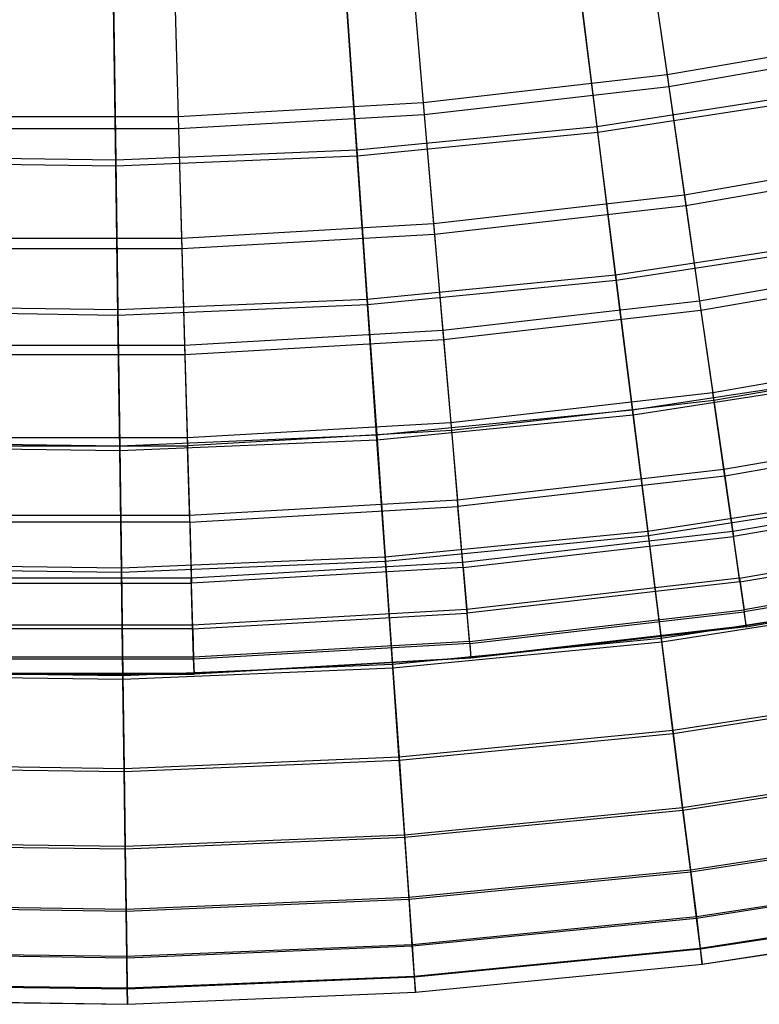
# Model space of a CAD drawing. Extents: x 0.1 to 12.1, y -6 to 6.
# Tile 47 of 256: x 6 to 6.9, y -6 to -4.9. Entities that reach past the tile are written whole.
import ezdxf

# ---------------------------------------------------------------- set-up
doc = ezdxf.new("R2010")
doc.units = 0
doc.header["$LTSCALE"] = 2.54
doc.layers.get('0').update_dxf_attribs({"linetype": 'CONTINUOUS'})

# ---------------------------------------------------------------- blocks, each defined once
blk = doc.blocks.new('DROPS_COLOR_B-11195_STL')
at = {"color": 0}
for p, q in [((6.7454, -4.7673, 4.7214), (6.7677, -4.9221, 5.0076)), ((6.7454, -4.7673, 4.7214), (6.7677, -4.9221, 5.0076)), ((6.7476, -4.7824, 10.6389), (6.7697, -4.9358, 10.3518)), ((6.7476, -4.7824, 10.6389), (6.7697, -4.9358, 10.3518)), ((6.4722, -4.7986, 4.7214), (6.4855, -4.9545, 5.0076)), ((6.4722, -4.7986, 4.7214), (6.4855, -4.9545, 5.0076)), ((6.1975, -4.8143, 4.7214), (6.202, -4.9707, 5.0076)), ((6.1975, -4.8143, 4.7214), (6.202, -4.9707, 5.0076)), ((6.4735, -4.8139, 10.6389), (6.4867, -4.9683, 10.3518)), ((6.4735, -4.8139, 10.6389), (6.4867, -4.9683, 10.3518)), ((6.198, -4.8296, 10.6389), (6.2024, -4.9845, 10.3518)), ((6.198, -4.8296, 10.6389), (6.2024, -4.9845, 10.3518)), ((7.0475, -4.8737, 5.0076), (6.7677, -4.9221, 5.0076)), ((7.0475, -4.8737, 5.0076), (6.7677, -4.9221, 5.0076)), ((7.0503, -4.8872, 10.3518), (6.7697, -4.9358, 10.3518)), ((7.0503, -4.8872, 10.3518), (6.7697, -4.9358, 10.3518)), ((6.7677, -4.9221, 5.0076), (6.4855, -4.9545, 5.0076)), ((6.7677, -4.9221, 5.0076), (6.4855, -4.9545, 5.0076)), ((6.7677, -4.9221, 5.0076), (6.7877, -5.0611, 5.3021)), ((6.7677, -4.9221, 5.0076), (6.7877, -5.0611, 5.3021)), ((6.7697, -4.9358, 10.3518), (6.4867, -4.9683, 10.3518)), ((6.7697, -4.9358, 10.3518), (6.4867, -4.9683, 10.3518)), ((6.7697, -4.9358, 10.3518), (6.7894, -5.0733, 10.0567)), ((6.7697, -4.9358, 10.3518), (6.7894, -5.0733, 10.0567)), ((6.4855, -4.9545, 5.0076), (6.202, -4.9707, 5.0076)), ((6.4855, -4.9545, 5.0076), (6.202, -4.9707, 5.0076)), ((6.4855, -4.9545, 5.0076), (6.4976, -5.0944, 5.3021)), ((6.4855, -4.9545, 5.0076), (6.4976, -5.0944, 5.3021)), ((6.202, -4.9707, 5.0076), (5.918, -4.9707, 5.0076)), ((6.202, -4.9707, 5.0076), (5.918, -4.9707, 5.0076)), ((6.202, -4.9707, 5.0076), (6.206, -5.1111, 5.3021)), ((6.202, -4.9707, 5.0076), (6.206, -5.1111, 5.3021)), ((6.4867, -4.9683, 10.3518), (6.2024, -4.9845, 10.3518)), ((6.4867, -4.9683, 10.3518), (6.2024, -4.9845, 10.3518)), ((6.4867, -4.9683, 10.3518), (6.4986, -5.1066, 10.0567)), ((6.4867, -4.9683, 10.3518), (6.4986, -5.1066, 10.0567)), ((6.2024, -4.9845, 10.3518), (5.9176, -4.9845, 10.3518)), ((6.2024, -4.9845, 10.3518), (5.9176, -4.9845, 10.3518)), ((6.2024, -4.9845, 10.3518), (6.2064, -5.1234, 10.0567)), ((6.2024, -4.9845, 10.3518), (6.2064, -5.1234, 10.0567)), ((7.0754, -5.0113, 5.3021), (6.7877, -5.0611, 5.3021)), ((7.0754, -5.0113, 5.3021), (6.7877, -5.0611, 5.3021)), ((7.0779, -5.0234, 10.0567), (6.7894, -5.0733, 10.0567)), ((7.0779, -5.0234, 10.0567), (6.7894, -5.0733, 10.0567)), ((6.7877, -5.0611, 5.3021), (6.4976, -5.0944, 5.3021)), ((6.7877, -5.0611, 5.3021), (6.4976, -5.0944, 5.3021)), ((6.7877, -5.0611, 5.3021), (6.8053, -5.1838, 5.6038)), ((6.7877, -5.0611, 5.3021), (6.8053, -5.1838, 5.6038)), ((6.7894, -5.0733, 10.0567), (6.4986, -5.1066, 10.0567)), ((6.7894, -5.0733, 10.0567), (6.4986, -5.1066, 10.0567)), ((6.7894, -5.0733, 10.0567), (6.8068, -5.1944, 9.7543)), ((6.7894, -5.0733, 10.0567), (6.8068, -5.1944, 9.7543)), ((6.4976, -5.0944, 5.3021), (6.206, -5.1111, 5.3021)), ((6.4976, -5.0944, 5.3021), (6.206, -5.1111, 5.3021)), ((6.4976, -5.0944, 5.3021), (6.5082, -5.2178, 5.6038)), ((6.4976, -5.0944, 5.3021), (6.5082, -5.2178, 5.6038)), ((6.206, -5.1111, 5.3021), (5.914, -5.1111, 5.3021)), ((6.206, -5.1111, 5.3021), (5.914, -5.1111, 5.3021)), ((6.206, -5.1111, 5.3021), (6.2095, -5.2349, 5.6038)), ((6.206, -5.1111, 5.3021), (6.2095, -5.2349, 5.6038)), ((6.4986, -5.1066, 10.0567), (6.2064, -5.1234, 10.0567)), ((6.4986, -5.1066, 10.0567), (6.2064, -5.1234, 10.0567)), ((6.4986, -5.1066, 10.0567), (6.5091, -5.2285, 9.7543)), ((6.4986, -5.1066, 10.0567), (6.5091, -5.2285, 9.7543)), ((6.2064, -5.1234, 10.0567), (5.9136, -5.1234, 10.0567)), ((6.2064, -5.1234, 10.0567), (5.9136, -5.1234, 10.0567)), ((6.2064, -5.1234, 10.0567), (6.2099, -5.2457, 9.7543)), ((6.2064, -5.1234, 10.0567), (6.2099, -5.2457, 9.7543)), ((7.1, -5.1328, 5.6038), (6.8053, -5.1838, 5.6038)), ((7.1, -5.1328, 5.6038), (6.8053, -5.1838, 5.6038)), ((7.1022, -5.1433, 9.7543), (6.8068, -5.1944, 9.7543)), ((7.1022, -5.1433, 9.7543), (6.8068, -5.1944, 9.7543)), ((6.8053, -5.1838, 5.6038), (6.5082, -5.2178, 5.6038)), ((6.8053, -5.1838, 5.6038), (6.5082, -5.2178, 5.6038)), ((6.8068, -5.1944, 9.7543), (6.5091, -5.2285, 9.7543)), ((6.8068, -5.1944, 9.7543), (6.5091, -5.2285, 9.7543)), ((6.8053, -5.1838, 5.6038), (6.8205, -5.2897, 5.9119)), ((6.8053, -5.1838, 5.6038), (6.8205, -5.2897, 5.9119)), ((6.8068, -5.1944, 9.7543), (6.8218, -5.2988, 9.4456)), ((6.8068, -5.1944, 9.7543), (6.8218, -5.2988, 9.4456)), ((6.5082, -5.2178, 5.6038), (6.2095, -5.2349, 5.6038)), ((6.5082, -5.2178, 5.6038), (6.2095, -5.2349, 5.6038)), ((6.5091, -5.2285, 9.7543), (6.2099, -5.2457, 9.7543)), ((6.5091, -5.2285, 9.7543), (6.2099, -5.2457, 9.7543)), ((6.5082, -5.2178, 5.6038), (6.5173, -5.3245, 5.9119)), ((6.5082, -5.2178, 5.6038), (6.5173, -5.3245, 5.9119)), ((6.5091, -5.2285, 9.7543), (6.5181, -5.3336, 9.4456)), ((6.5091, -5.2285, 9.7543), (6.5181, -5.3336, 9.4456)), ((6.2095, -5.2349, 5.6038), (5.9104, -5.2349, 5.6038)), ((6.2095, -5.2349, 5.6038), (5.9104, -5.2349, 5.6038)), ((6.2095, -5.2349, 5.6038), (6.2126, -5.3419, 5.9119)), ((6.2095, -5.2349, 5.6038), (6.2126, -5.3419, 5.9119)), ((7.1213, -5.2377, 5.9119), (6.8205, -5.2897, 5.9119)), ((7.1213, -5.2377, 5.9119), (6.8205, -5.2897, 5.9119)), ((6.2099, -5.2457, 9.7543), (5.9101, -5.2457, 9.7543)), ((6.2099, -5.2457, 9.7543), (5.9101, -5.2457, 9.7543)), ((6.2099, -5.2457, 9.7543), (6.2129, -5.3511, 9.4456)), ((6.2099, -5.2457, 9.7543), (6.2129, -5.3511, 9.4456)), ((7.1231, -5.2466, 9.4456), (6.8218, -5.2988, 9.4456)), ((7.1231, -5.2466, 9.4456), (6.8218, -5.2988, 9.4456)), ((6.8205, -5.2897, 5.9119), (6.5173, -5.3245, 5.9119)), ((6.8205, -5.2897, 5.9119), (6.5173, -5.3245, 5.9119)), ((6.8333, -5.3787, 6.2255), (6.8205, -5.2897, 5.9119)), ((6.8333, -5.3787, 6.2255), (6.8205, -5.2897, 5.9119)), ((6.8218, -5.2988, 9.4456), (6.5181, -5.3336, 9.4456)), ((6.8218, -5.2988, 9.4456), (6.5181, -5.3336, 9.4456)), ((6.8218, -5.2988, 9.4456), (6.8344, -5.3861, 9.1315)), ((6.8218, -5.2988, 9.4456), (6.8344, -5.3861, 9.1315)), ((6.5173, -5.3245, 5.9119), (6.2126, -5.3419, 5.9119)), ((6.5173, -5.3245, 5.9119), (6.2126, -5.3419, 5.9119)), ((6.5173, -5.3245, 5.9119), (6.525, -5.414, 6.2255)), ((6.5173, -5.3245, 5.9119), (6.525, -5.414, 6.2255)), ((7.1391, -5.3257, 6.2255), (6.8333, -5.3787, 6.2255)), ((7.1391, -5.3257, 6.2255), (6.8333, -5.3787, 6.2255)), ((6.2126, -5.3419, 5.9119), (5.9074, -5.3419, 5.9119)), ((6.2126, -5.3419, 5.9119), (5.9074, -5.3419, 5.9119)), ((6.2126, -5.3419, 5.9119), (6.2152, -5.4317, 6.2255)), ((6.2126, -5.3419, 5.9119), (6.2152, -5.4317, 6.2255)), ((6.5181, -5.3336, 9.4456), (6.2129, -5.3511, 9.4456)), ((6.5181, -5.3336, 9.4456), (6.2129, -5.3511, 9.4456)), ((6.5181, -5.3336, 9.4456), (6.5257, -5.4215, 9.1315)), ((6.5181, -5.3336, 9.4456), (6.5257, -5.4215, 9.1315)), ((7.1406, -5.3331, 9.1315), (6.8344, -5.3861, 9.1315)), ((7.1406, -5.3331, 9.1315), (6.8344, -5.3861, 9.1315)), ((5.9071, -5.3511, 9.4456), (6.2129, -5.3511, 9.4456)), ((5.9071, -5.3511, 9.4456), (6.2129, -5.3511, 9.4456)), ((6.2154, -5.4393, 9.1315), (6.2129, -5.3511, 9.4456)), ((6.2154, -5.4393, 9.1315), (6.2129, -5.3511, 9.4456)), ((6.8333, -5.3787, 6.2255), (6.525, -5.414, 6.2255)), ((6.8333, -5.3787, 6.2255), (6.525, -5.414, 6.2255)), ((6.8344, -5.3861, 9.1315), (6.5257, -5.4215, 9.1315)), ((6.8344, -5.3861, 9.1315), (6.5257, -5.4215, 9.1315)), ((6.8436, -5.4503, 6.5436), (6.8333, -5.3787, 6.2255)), ((6.8436, -5.4503, 6.5436), (6.8333, -5.3787, 6.2255)), ((6.8344, -5.3861, 9.1315), (6.8445, -5.4561, 8.8131)), ((6.8344, -5.3861, 9.1315), (6.8445, -5.4561, 8.8131)), ((7.1535, -5.3967, 6.5436), (6.8436, -5.4503, 6.5436)), ((7.1535, -5.3967, 6.5436), (6.8436, -5.4503, 6.5436)), ((7.1547, -5.4024, 8.8131), (6.8445, -5.4561, 8.8131)), ((7.1547, -5.4024, 8.8131), (6.8445, -5.4561, 8.8131)), ((6.525, -5.414, 6.2255), (6.2152, -5.4317, 6.2255)), ((6.525, -5.414, 6.2255), (6.2152, -5.4317, 6.2255)), ((6.2154, -5.4393, 9.1315), (6.5257, -5.4215, 9.1315)), ((6.2154, -5.4393, 9.1315), (6.5257, -5.4215, 9.1315)), ((6.5312, -5.4862, 6.5436), (6.525, -5.414, 6.2255)), ((6.5312, -5.4862, 6.5436), (6.525, -5.414, 6.2255)), ((6.5317, -5.492, 8.8131), (6.5257, -5.4215, 9.1315)), ((6.5317, -5.492, 8.8131), (6.5257, -5.4215, 9.1315)), ((6.2152, -5.4317, 6.2255), (5.9048, -5.4317, 6.2255)), ((6.2152, -5.4317, 6.2255), (5.9048, -5.4317, 6.2255)), ((6.2152, -5.4317, 6.2255), (6.2172, -5.5041, 6.5436)), ((6.2152, -5.4317, 6.2255), (6.2172, -5.5041, 6.5436)), ((6.2154, -5.4393, 9.1315), (5.9046, -5.4393, 9.1315)), ((6.2154, -5.4393, 9.1315), (5.9046, -5.4393, 9.1315)), ((6.2154, -5.4393, 9.1315), (6.2174, -5.51, 8.8131)), ((6.2154, -5.4393, 9.1315), (6.2174, -5.51, 8.8131)), ((6.8436, -5.4503, 6.5436), (6.5312, -5.4862, 6.5436)), ((6.8436, -5.4503, 6.5436), (6.5312, -5.4862, 6.5436)), ((6.5317, -5.492, 8.8131), (6.8445, -5.4561, 8.8131)), ((6.5317, -5.492, 8.8131), (6.8445, -5.4561, 8.8131)), ((6.8514, -5.5044, 6.8652), (6.8436, -5.4503, 6.5436)), ((6.8514, -5.5044, 6.8652), (6.8436, -5.4503, 6.5436)), ((6.852, -5.5086, 8.4912), (6.8445, -5.4561, 8.8131)), ((6.852, -5.5086, 8.4912), (6.8445, -5.4561, 8.8131)), ((6.8514, -5.5044, 6.8652), (7.1644, -5.4503, 6.8652)), ((6.8514, -5.5044, 6.8652), (7.1644, -5.4503, 6.8652)), ((6.852, -5.5086, 8.4912), (7.1652, -5.4544, 8.4912)), ((6.852, -5.5086, 8.4912), (7.1652, -5.4544, 8.4912)), ((6.5312, -5.4862, 6.5436), (6.2172, -5.5041, 6.5436)), ((6.5312, -5.4862, 6.5436), (6.2172, -5.5041, 6.5436)), ((6.5359, -5.5407, 6.8652), (6.5312, -5.4862, 6.5436)), ((6.5359, -5.5407, 6.8652), (6.5312, -5.4862, 6.5436)), ((7.1717, -5.4864, 7.1893), (6.8567, -5.5409, 7.1893)), ((7.1717, -5.4864, 7.1893), (6.8567, -5.5409, 7.1893)), ((7.1722, -5.4889, 8.1669), (6.857, -5.5434, 8.1669)), ((7.1722, -5.4889, 8.1669), (6.857, -5.5434, 8.1669)), ((6.5317, -5.492, 8.8131), (6.2174, -5.51, 8.8131)), ((6.5317, -5.492, 8.8131), (6.2174, -5.51, 8.8131)), ((6.5317, -5.492, 8.8131), (6.5362, -5.5448, 8.4912)), ((6.5317, -5.492, 8.8131), (6.5362, -5.5448, 8.4912)), ((5.9026, -5.51, 8.8131), (6.2174, -5.51, 8.8131)), ((5.9026, -5.51, 8.8131), (6.2174, -5.51, 8.8131)), ((6.2172, -5.5041, 6.5436), (5.9028, -5.5041, 6.5436)), ((6.2172, -5.5041, 6.5436), (5.9028, -5.5041, 6.5436)), ((6.2188, -5.5588, 6.8652), (6.2172, -5.5041, 6.5436)), ((6.2188, -5.5588, 6.8652), (6.2172, -5.5041, 6.5436)), ((6.2189, -5.563, 8.4912), (6.2174, -5.51, 8.8131)), ((6.2189, -5.563, 8.4912), (6.2174, -5.51, 8.8131)), ((6.8514, -5.5044, 6.8652), (6.5359, -5.5407, 6.8652)), ((6.8514, -5.5044, 6.8652), (6.5359, -5.5407, 6.8652)), ((6.852, -5.5086, 8.4912), (6.5362, -5.5448, 8.4912)), ((6.852, -5.5086, 8.4912), (6.5362, -5.5448, 8.4912)), ((6.8514, -5.5044, 6.8652), (6.8567, -5.5409, 7.1893)), ((6.8514, -5.5044, 6.8652), (6.8567, -5.5409, 7.1893)), ((6.852, -5.5086, 8.4912), (6.857, -5.5434, 8.1669)), ((6.852, -5.5086, 8.4912), (6.857, -5.5434, 8.1669)), ((7.1754, -5.5049, 7.515), (6.8593, -5.5596, 7.515)), ((7.1754, -5.5049, 7.515), (6.8593, -5.5596, 7.515)), ((6.8595, -5.5604, 7.8412), (7.1756, -5.5057, 7.8412)), ((6.8595, -5.5604, 7.8412), (7.1756, -5.5057, 7.8412)), ((6.5359, -5.5407, 6.8652), (6.2188, -5.5588, 6.8652)), ((6.5359, -5.5407, 6.8652), (6.2188, -5.5588, 6.8652)), ((6.2189, -5.563, 8.4912), (6.5362, -5.5448, 8.4912)), ((6.2189, -5.563, 8.4912), (6.5362, -5.5448, 8.4912)), ((6.539, -5.5774, 7.1893), (6.5359, -5.5407, 6.8652)), ((6.539, -5.5774, 7.1893), (6.5359, -5.5407, 6.8652)), ((6.5393, -5.5799, 8.1669), (6.5362, -5.5448, 8.4912)), ((6.5393, -5.5799, 8.1669), (6.5362, -5.5448, 8.4912)), ((6.539, -5.5774, 7.1893), (6.8567, -5.5409, 7.1893)), ((6.539, -5.5774, 7.1893), (6.8567, -5.5409, 7.1893)), ((6.5393, -5.5799, 8.1669), (6.857, -5.5434, 8.1669)), ((6.5393, -5.5799, 8.1669), (6.857, -5.5434, 8.1669)), ((6.8593, -5.5596, 7.515), (6.8567, -5.5409, 7.1893)), ((6.8593, -5.5596, 7.515), (6.8567, -5.5409, 7.1893)), ((6.8595, -5.5604, 7.8412), (6.857, -5.5434, 8.1669)), ((6.8595, -5.5604, 7.8412), (6.857, -5.5434, 8.1669)), ((6.2188, -5.5588, 6.8652), (5.9012, -5.5588, 6.8652)), ((6.2188, -5.5588, 6.8652), (5.9012, -5.5588, 6.8652)), ((6.2199, -5.5956, 7.1893), (6.2188, -5.5588, 6.8652)), ((6.2199, -5.5956, 7.1893), (6.2188, -5.5588, 6.8652)), ((6.2189, -5.563, 8.4912), (5.9011, -5.563, 8.4912)), ((6.2189, -5.563, 8.4912), (5.9011, -5.563, 8.4912)), ((6.2189, -5.563, 8.4912), (6.2199, -5.5981, 8.1669)), ((6.2189, -5.563, 8.4912), (6.2199, -5.5981, 8.1669)), ((6.8593, -5.5596, 7.515), (6.5407, -5.5962, 7.515)), ((6.8593, -5.5596, 7.515), (6.5407, -5.5962, 7.515)), ((6.8595, -5.5604, 7.8412), (6.5407, -5.597, 7.8412)), ((6.8595, -5.5604, 7.8412), (6.5407, -5.597, 7.8412)), ((6.8595, -5.5604, 7.8412), (6.8593, -5.5596, 7.515)), ((6.8595, -5.5604, 7.8412), (6.8593, -5.5596, 7.515)), ((6.539, -5.5774, 7.1893), (6.2199, -5.5956, 7.1893)), ((6.539, -5.5774, 7.1893), (6.2199, -5.5956, 7.1893)), ((6.5393, -5.5799, 8.1669), (6.2199, -5.5981, 8.1669)), ((6.5393, -5.5799, 8.1669), (6.2199, -5.5981, 8.1669)), ((6.539, -5.5774, 7.1893), (6.5407, -5.5962, 7.515)), ((6.539, -5.5774, 7.1893), (6.5407, -5.5962, 7.515)), ((6.5393, -5.5799, 8.1669), (6.5407, -5.597, 7.8412)), ((6.5393, -5.5799, 8.1669), (6.5407, -5.597, 7.8412)), ((6.2199, -5.5956, 7.1893), (5.9001, -5.5956, 7.1893)), ((6.2199, -5.5956, 7.1893), (5.9001, -5.5956, 7.1893)), ((6.2199, -5.5981, 8.1669), (5.9001, -5.5981, 8.1669)), ((6.2199, -5.5981, 8.1669), (5.9001, -5.5981, 8.1669)), ((6.2204, -5.6145, 7.515), (6.2199, -5.5956, 7.1893)), ((6.2204, -5.6145, 7.515), (6.2199, -5.5956, 7.1893)), ((6.2199, -5.5981, 8.1669), (6.2204, -5.6153, 7.8412)), ((6.2199, -5.5981, 8.1669), (6.2204, -5.6153, 7.8412)), ((6.2204, -5.6145, 7.515), (6.5407, -5.5962, 7.515)), ((6.2204, -5.6145, 7.515), (6.5407, -5.5962, 7.515)), ((6.5407, -5.597, 7.8412), (6.2204, -5.6153, 7.8412)), ((6.5407, -5.597, 7.8412), (6.2204, -5.6153, 7.8412)), ((6.5407, -5.597, 7.8412), (6.5407, -5.5962, 7.515)), ((6.5407, -5.597, 7.8412), (6.5407, -5.5962, 7.515)), ((6.2204, -5.6145, 7.515), (5.8996, -5.6145, 7.515)), ((6.2204, -5.6145, 7.515), (5.8996, -5.6145, 7.515)), ((5.8996, -5.6153, 7.8412), (6.2204, -5.6153, 7.8412)), ((5.8996, -5.6153, 7.8412), (6.2204, -5.6153, 7.8412)), ((6.2204, -5.6145, 7.515), (6.2204, -5.6153, 7.8412)), ((6.2204, -5.6145, 7.515), (6.2204, -5.6153, 7.8412))]:
    blk.add_line(p, q, dxfattribs=at)
blk = doc.blocks.new('GROUP_1')
at = {"color": 0}
for p, q in [((6.603, 1.2027, 2.4436), (6.6265, 1.0157, 2.715)), ((6.603, 1.2027, 2.4436), (6.6265, 1.0157, 2.715)), ((6.6274, 1.009, 9.2746), (6.6039, 1.1954, 9.5464)), ((6.6274, 1.009, 9.2746), (6.6039, 1.1954, 9.5464)), ((6.3356, 1.1766, 2.4436), (6.3487, 0.9886, 2.715)), ((6.3356, 1.1766, 2.4436), (6.3487, 0.9886, 2.715)), ((6.0672, 1.1654, 2.4436), (6.0698, 0.9769, 2.715)), ((6.0672, 1.1654, 2.4436), (6.0698, 0.9769, 2.715)), ((6.3492, 0.9818, 9.2746), (6.3361, 1.1693, 9.5464)), ((6.3492, 0.9818, 9.2746), (6.3361, 1.1693, 9.5464)), ((6.0699, 0.9702, 9.2746), (6.0673, 1.1581, 9.5464)), ((6.0699, 0.9702, 9.2746), (6.0673, 1.1581, 9.5464)), ((6.6265, 1.0157, 2.715), (6.9024, 1.0582, 2.715)), ((6.6265, 1.0157, 2.715), (6.9024, 1.0582, 2.715)), ((6.6274, 1.009, 9.2746), (6.9036, 1.0516, 9.2746)), ((6.6274, 1.009, 9.2746), (6.9036, 1.0516, 9.2746)), ((6.3487, 0.9886, 2.715), (6.6265, 1.0157, 2.715)), ((6.3487, 0.9886, 2.715), (6.6265, 1.0157, 2.715)), ((6.6265, 1.0157, 2.715), (6.6481, 0.8438, 2.9964)), ((6.6265, 1.0157, 2.715), (6.6481, 0.8438, 2.9964)), ((6.3492, 0.9818, 9.2746), (6.6274, 1.009, 9.2746)), ((6.3492, 0.9818, 9.2746), (6.6274, 1.009, 9.2746)), ((6.6489, 0.8377, 8.9929), (6.6274, 1.009, 9.2746)), ((6.6489, 0.8377, 8.9929), (6.6274, 1.009, 9.2746)), ((5.7907, 0.9808, 2.715), (6.0698, 0.9769, 2.715)), ((5.7907, 0.9808, 2.715), (6.0698, 0.9769, 2.715)), ((6.0698, 0.9769, 2.715), (6.3487, 0.9886, 2.715)), ((6.0698, 0.9769, 2.715), (6.3487, 0.9886, 2.715)), ((6.0699, 0.9702, 9.2746), (6.3492, 0.9818, 9.2746)), ((6.0699, 0.9702, 9.2746), (6.3492, 0.9818, 9.2746)), ((6.3487, 0.9886, 2.715), (6.3607, 0.8158, 2.9964)), ((6.3487, 0.9886, 2.715), (6.3607, 0.8158, 2.9964)), ((6.3611, 0.8096, 8.9929), (6.3492, 0.9818, 9.2746)), ((6.3611, 0.8096, 8.9929), (6.3492, 0.9818, 9.2746)), ((5.7904, 0.9741, 9.2746), (6.0699, 0.9702, 9.2746)), ((5.7904, 0.9741, 9.2746), (6.0699, 0.9702, 9.2746)), ((6.0698, 0.9769, 2.715), (6.0722, 0.8037, 2.9964)), ((6.0698, 0.9769, 2.715), (6.0722, 0.8037, 2.9964)), ((6.0723, 0.7975, 8.9929), (6.0699, 0.9702, 9.2746)), ((6.0723, 0.7975, 8.9929), (6.0699, 0.9702, 9.2746)), ((6.6481, 0.8438, 2.9964), (6.9335, 0.8878, 2.9964)), ((6.6481, 0.8438, 2.9964), (6.9335, 0.8878, 2.9964)), ((6.6489, 0.8377, 8.9929), (6.9346, 0.8817, 8.9929)), ((6.6489, 0.8377, 8.9929), (6.9346, 0.8817, 8.9929)), ((6.3607, 0.8158, 2.9964), (6.6481, 0.8438, 2.9964)), ((6.3607, 0.8158, 2.9964), (6.6481, 0.8438, 2.9964)), ((6.6481, 0.8438, 2.9964), (6.6678, 0.6876, 3.2869)), ((6.6481, 0.8438, 2.9964), (6.6678, 0.6876, 3.2869)), ((6.3611, 0.8096, 8.9929), (6.6489, 0.8377, 8.9929)), ((6.3611, 0.8096, 8.9929), (6.6489, 0.8377, 8.9929)), ((6.6685, 0.682, 8.702), (6.6489, 0.8377, 8.9929)), ((6.6685, 0.682, 8.702), (6.6489, 0.8377, 8.9929)), ((6.0722, 0.8037, 2.9964), (6.3607, 0.8158, 2.9964)), ((6.0722, 0.8037, 2.9964), (6.3607, 0.8158, 2.9964)), ((6.0723, 0.7975, 8.9929), (6.3611, 0.8096, 8.9929)), ((6.0723, 0.7975, 8.9929), (6.3611, 0.8096, 8.9929)), ((6.3607, 0.8158, 2.9964), (6.3717, 0.6587, 3.2869)), ((6.3607, 0.8158, 2.9964), (6.3717, 0.6587, 3.2869)), ((6.372, 0.6531, 8.702), (6.3611, 0.8096, 8.9929)), ((6.372, 0.6531, 8.702), (6.3611, 0.8096, 8.9929)), ((5.7832, 0.8016, 8.9929), (6.0723, 0.7975, 8.9929)), ((5.7832, 0.8016, 8.9929), (6.0723, 0.7975, 8.9929)), ((5.7835, 0.8077, 2.9964), (6.0722, 0.8037, 2.9964)), ((5.7835, 0.8077, 2.9964), (6.0722, 0.8037, 2.9964)), ((6.0722, 0.8037, 2.9964), (6.0744, 0.6463, 3.2869)), ((6.0722, 0.8037, 2.9964), (6.0744, 0.6463, 3.2869)), ((6.0745, 0.6407, 8.702), (6.0723, 0.7975, 8.9929)), ((6.0745, 0.6407, 8.702), (6.0723, 0.7975, 8.9929)), ((6.6678, 0.6876, 3.2869), (6.9618, 0.7329, 3.2869)), ((6.6678, 0.6876, 3.2869), (6.9618, 0.7329, 3.2869)), ((6.6685, 0.682, 8.702), (6.9628, 0.7274, 8.702)), ((6.6685, 0.682, 8.702), (6.9628, 0.7274, 8.702)), ((6.3717, 0.6587, 3.2869), (6.6678, 0.6876, 3.2869)), ((6.3717, 0.6587, 3.2869), (6.6678, 0.6876, 3.2869)), ((6.6678, 0.6876, 3.2869), (6.6854, 0.5474, 3.5857)), ((6.6678, 0.6876, 3.2869), (6.6854, 0.5474, 3.5857)), ((6.372, 0.6531, 8.702), (6.6685, 0.682, 8.702)), ((6.372, 0.6531, 8.702), (6.6685, 0.682, 8.702)), ((6.686, 0.5425, 8.403), (6.6685, 0.682, 8.702)), ((6.686, 0.5425, 8.403), (6.6685, 0.682, 8.702)), ((5.7769, 0.6504, 3.2869), (6.0744, 0.6463, 3.2869)), ((5.7769, 0.6504, 3.2869), (6.0744, 0.6463, 3.2869)), ((6.0744, 0.6463, 3.2869), (6.3717, 0.6587, 3.2869)), ((6.0744, 0.6463, 3.2869), (6.3717, 0.6587, 3.2869)), ((6.0745, 0.6407, 8.702), (6.372, 0.6531, 8.702)), ((6.0745, 0.6407, 8.702), (6.372, 0.6531, 8.702)), ((6.3717, 0.6587, 3.2869), (6.3815, 0.5178, 3.5857)), ((6.3717, 0.6587, 3.2869), (6.3815, 0.5178, 3.5857)), ((6.3818, 0.5128, 8.403), (6.372, 0.6531, 8.702)), ((6.3818, 0.5128, 8.403), (6.372, 0.6531, 8.702)), ((5.7767, 0.6448, 8.702), (6.0745, 0.6407, 8.702)), ((5.7767, 0.6448, 8.702), (6.0745, 0.6407, 8.702)), ((6.0744, 0.6463, 3.2869), (6.0764, 0.505, 3.5857)), ((6.0744, 0.6463, 3.2869), (6.0764, 0.505, 3.5857)), ((6.0764, 0.5001, 8.403), (6.0745, 0.6407, 8.702)), ((6.0764, 0.5001, 8.403), (6.0745, 0.6407, 8.702)), ((6.6854, 0.5474, 3.5857), (6.9872, 0.5939, 3.5857)), ((6.6854, 0.5474, 3.5857), (6.9872, 0.5939, 3.5857)), ((6.686, 0.5425, 8.403), (6.9881, 0.5891, 8.403)), ((6.686, 0.5425, 8.403), (6.9881, 0.5891, 8.403)), ((6.3815, 0.5178, 3.5857), (6.6854, 0.5474, 3.5857)), ((6.3815, 0.5178, 3.5857), (6.6854, 0.5474, 3.5857)), ((6.6854, 0.5474, 3.5857), (6.7009, 0.4238, 3.8917)), ((6.6854, 0.5474, 3.5857), (6.7009, 0.4238, 3.8917)), ((6.3818, 0.5128, 8.403), (6.686, 0.5425, 8.403)), ((6.3818, 0.5128, 8.403), (6.686, 0.5425, 8.403)), ((6.7015, 0.4195, 8.0967), (6.686, 0.5425, 8.403)), ((6.7015, 0.4195, 8.0967), (6.686, 0.5425, 8.403)), ((6.0764, 0.505, 3.5857), (6.3815, 0.5178, 3.5857)), ((6.0764, 0.505, 3.5857), (6.3815, 0.5178, 3.5857)), ((6.0764, 0.5001, 8.403), (6.3818, 0.5128, 8.403)), ((6.0764, 0.5001, 8.403), (6.3818, 0.5128, 8.403)), ((6.3815, 0.5178, 3.5857), (6.3901, 0.3935, 3.8917)), ((6.3815, 0.5178, 3.5857), (6.3901, 0.3935, 3.8917)), ((6.3904, 0.3892, 8.0967), (6.3818, 0.5128, 8.403)), ((6.3904, 0.3892, 8.0967), (6.3818, 0.5128, 8.403)), ((5.7708, 0.5043, 8.403), (6.0764, 0.5001, 8.403)), ((5.7708, 0.5043, 8.403), (6.0764, 0.5001, 8.403)), ((5.771, 0.5093, 3.5857), (6.0764, 0.505, 3.5857)), ((5.771, 0.5093, 3.5857), (6.0764, 0.505, 3.5857)), ((6.0764, 0.505, 3.5857), (6.0781, 0.3805, 3.8917)), ((6.0764, 0.505, 3.5857), (6.0781, 0.3805, 3.8917)), ((6.0781, 0.3761, 8.0967), (6.0764, 0.5001, 8.403)), ((6.0781, 0.3761, 8.0967), (6.0764, 0.5001, 8.403)), ((6.7009, 0.4238, 3.8917), (7.0096, 0.4714, 3.8917)), ((6.7009, 0.4238, 3.8917), (7.0096, 0.4714, 3.8917)), ((6.7015, 0.4195, 8.0967), (7.0104, 0.4671, 8.0967)), ((6.7015, 0.4195, 8.0967), (7.0104, 0.4671, 8.0967)), ((6.3901, 0.3935, 3.8917), (6.7009, 0.4238, 3.8917)), ((6.3901, 0.3935, 3.8917), (6.7009, 0.4238, 3.8917)), ((6.7009, 0.4238, 3.8917), (6.7144, 0.3171, 4.2042)), ((6.7009, 0.4238, 3.8917), (6.7144, 0.3171, 4.2042)), ((6.3904, 0.3892, 8.0967), (6.7015, 0.4195, 8.0967)), ((6.3904, 0.3892, 8.0967), (6.7015, 0.4195, 8.0967)), ((6.7148, 0.3135, 7.784), (6.7015, 0.4195, 8.0967)), ((6.7148, 0.3135, 7.784), (6.7015, 0.4195, 8.0967)), ((6.0781, 0.3805, 3.8917), (6.3901, 0.3935, 3.8917)), ((6.0781, 0.3805, 3.8917), (6.3901, 0.3935, 3.8917)), ((6.0781, 0.3761, 8.0967), (6.3904, 0.3892, 8.0967)), ((6.0781, 0.3761, 8.0967), (6.3904, 0.3892, 8.0967)), ((6.3901, 0.3935, 3.8917), (6.3976, 0.2862, 4.2042)), ((6.3901, 0.3935, 3.8917), (6.3976, 0.2862, 4.2042)), ((6.3978, 0.2825, 7.784), (6.3904, 0.3892, 8.0967)), ((6.3978, 0.2825, 7.784), (6.3904, 0.3892, 8.0967)), ((5.7656, 0.3805, 8.0967), (6.0781, 0.3761, 8.0967)), ((5.7656, 0.3805, 8.0967), (6.0781, 0.3761, 8.0967)), ((5.7658, 0.3848, 3.8917), (6.0781, 0.3805, 3.8917)), ((5.7658, 0.3848, 3.8917), (6.0781, 0.3805, 3.8917)), ((6.0781, 0.3805, 3.8917), (6.0796, 0.2729, 4.2042)), ((6.0781, 0.3805, 3.8917), (6.0796, 0.2729, 4.2042)), ((6.0796, 0.2692, 7.784), (6.0781, 0.3761, 8.0967)), ((6.0796, 0.2692, 7.784), (6.0781, 0.3761, 8.0967)), ((6.7144, 0.3171, 4.2042), (7.0289, 0.3656, 4.2042)), ((6.7144, 0.3171, 4.2042), (7.0289, 0.3656, 4.2042)), ((6.7148, 0.3135, 7.784), (7.0296, 0.362, 7.784)), ((6.7148, 0.3135, 7.784), (7.0296, 0.362, 7.784)), ((6.3976, 0.2862, 4.2042), (6.7144, 0.3171, 4.2042)), ((6.3976, 0.2862, 4.2042), (6.7144, 0.3171, 4.2042)), ((6.3978, 0.2825, 7.784), (6.7148, 0.3135, 7.784)), ((6.3978, 0.2825, 7.784), (6.7148, 0.3135, 7.784)), ((6.7144, 0.3171, 4.2042), (6.7256, 0.2276, 4.522)), ((6.7144, 0.3171, 4.2042), (6.7256, 0.2276, 4.522)), ((6.726, 0.2246, 7.466), (6.7148, 0.3135, 7.784)), ((6.726, 0.2246, 7.466), (6.7148, 0.3135, 7.784)), ((6.0796, 0.2729, 4.2042), (6.3976, 0.2862, 4.2042)), ((6.0796, 0.2729, 4.2042), (6.3976, 0.2862, 4.2042)), ((6.3976, 0.2862, 4.2042), (6.4039, 0.1962, 4.522)), ((6.3976, 0.2862, 4.2042), (6.4039, 0.1962, 4.522)), ((5.7612, 0.2737, 7.784), (6.0796, 0.2692, 7.784)), ((5.7612, 0.2737, 7.784), (6.0796, 0.2692, 7.784)), ((5.7613, 0.2774, 4.2042), (6.0796, 0.2729, 4.2042)), ((5.7613, 0.2774, 4.2042), (6.0796, 0.2729, 4.2042)), ((6.0796, 0.2692, 7.784), (6.3978, 0.2825, 7.784)), ((6.0796, 0.2692, 7.784), (6.3978, 0.2825, 7.784)), ((6.4041, 0.1932, 7.466), (6.3978, 0.2825, 7.784)), ((6.4041, 0.1932, 7.466), (6.3978, 0.2825, 7.784)), ((6.7256, 0.2276, 4.522), (7.0451, 0.2769, 4.522)), ((6.7256, 0.2276, 4.522), (7.0451, 0.2769, 4.522)), ((6.726, 0.2246, 7.466), (7.0457, 0.2739, 7.466)), ((6.726, 0.2246, 7.466), (7.0457, 0.2739, 7.466)), ((6.0796, 0.2729, 4.2042), (6.0808, 0.1828, 4.522)), ((6.0796, 0.2729, 4.2042), (6.0808, 0.1828, 4.522)), ((6.0809, 0.1797, 7.466), (6.0796, 0.2692, 7.784)), ((6.0809, 0.1797, 7.466), (6.0796, 0.2692, 7.784)), ((6.4039, 0.1962, 4.522), (6.7256, 0.2276, 4.522)), ((6.4039, 0.1962, 4.522), (6.7256, 0.2276, 4.522)), ((6.4041, 0.1932, 7.466), (6.726, 0.2246, 7.466)), ((6.4041, 0.1932, 7.466), (6.726, 0.2246, 7.466)), ((6.7256, 0.2276, 4.522), (6.7347, 0.1557, 4.8444)), ((6.7256, 0.2276, 4.522), (6.7347, 0.1557, 4.8444)), ((6.735, 0.1533, 7.1435), (6.726, 0.2246, 7.466)), ((6.735, 0.1533, 7.1435), (6.726, 0.2246, 7.466)), ((6.7347, 0.1557, 4.8444), (7.0582, 0.2055, 4.8444)), ((6.7347, 0.1557, 4.8444), (7.0582, 0.2055, 4.8444)), ((6.0808, 0.1828, 4.522), (6.4039, 0.1962, 4.522)), ((6.0808, 0.1828, 4.522), (6.4039, 0.1962, 4.522)), ((6.4039, 0.1962, 4.522), (6.4089, 0.1239, 4.8444)), ((6.4039, 0.1962, 4.522), (6.4089, 0.1239, 4.8444)), ((6.735, 0.1533, 7.1435), (7.0586, 0.2032, 7.1435)), ((6.735, 0.1533, 7.1435), (7.0586, 0.2032, 7.1435)), ((5.7574, 0.1842, 7.466), (6.0809, 0.1797, 7.466)), ((5.7574, 0.1842, 7.466), (6.0809, 0.1797, 7.466)), ((5.7576, 0.1872, 4.522), (6.0808, 0.1828, 4.522)), ((5.7576, 0.1872, 4.522), (6.0808, 0.1828, 4.522)), ((6.0808, 0.1828, 4.522), (6.0818, 0.1102, 4.8444)), ((6.0808, 0.1828, 4.522), (6.0818, 0.1102, 4.8444)), ((6.0809, 0.1797, 7.466), (6.4041, 0.1932, 7.466)), ((6.0809, 0.1797, 7.466), (6.4041, 0.1932, 7.466)), ((6.4091, 0.1215, 7.1435), (6.4041, 0.1932, 7.466)), ((6.4091, 0.1215, 7.1435), (6.4041, 0.1932, 7.466)), ((6.0819, 0.1078, 7.1435), (6.0809, 0.1797, 7.466)), ((6.0819, 0.1078, 7.1435), (6.0809, 0.1797, 7.466)), ((6.4089, 0.1239, 4.8444), (6.7347, 0.1557, 4.8444)), ((6.4089, 0.1239, 4.8444), (6.7347, 0.1557, 4.8444)), ((6.4091, 0.1215, 7.1435), (6.735, 0.1533, 7.1435)), ((6.4091, 0.1215, 7.1435), (6.735, 0.1533, 7.1435)), ((6.7347, 0.1557, 4.8444), (6.7415, 0.1014, 5.1703)), ((6.7347, 0.1557, 4.8444), (6.7415, 0.1014, 5.1703)), ((6.7417, 0.0997, 6.8175), (6.735, 0.1533, 7.1435)), ((6.7417, 0.0997, 6.8175), (6.735, 0.1533, 7.1435)), ((6.7415, 0.1014, 5.1703), (7.068, 0.1517, 5.1703)), ((6.7415, 0.1014, 5.1703), (7.068, 0.1517, 5.1703)), ((6.7417, 0.0997, 6.8175), (7.0683, 0.1501, 6.8175)), ((6.7417, 0.0997, 6.8175), (7.0683, 0.1501, 6.8175)), ((5.7545, 0.1148, 4.8444), (6.0818, 0.1102, 4.8444)), ((5.7545, 0.1148, 4.8444), (6.0818, 0.1102, 4.8444)), ((6.0818, 0.1102, 4.8444), (6.4089, 0.1239, 4.8444)), ((6.0818, 0.1102, 4.8444), (6.4089, 0.1239, 4.8444)), ((6.0819, 0.1078, 7.1435), (6.4091, 0.1215, 7.1435)), ((6.0819, 0.1078, 7.1435), (6.4091, 0.1215, 7.1435)), ((6.4089, 0.1239, 4.8444), (6.4127, 0.0693, 5.1703)), ((6.4089, 0.1239, 4.8444), (6.4127, 0.0693, 5.1703)), ((6.4128, 0.0676, 6.8175), (6.4091, 0.1215, 7.1435)), ((6.4128, 0.0676, 6.8175), (6.4091, 0.1215, 7.1435)), ((6.7461, 0.065, 5.4987), (7.0746, 0.1157, 5.4987)), ((6.7461, 0.065, 5.4987), (7.0746, 0.1157, 5.4987)), ((6.7462, 0.064, 6.489), (7.0748, 0.1146, 6.489)), ((6.7462, 0.064, 6.489), (7.0748, 0.1146, 6.489)), ((5.7544, 0.1124, 7.1435), (6.0819, 0.1078, 7.1435)), ((5.7544, 0.1124, 7.1435), (6.0819, 0.1078, 7.1435)), ((6.0818, 0.1102, 4.8444), (6.0826, 0.0555, 5.1703)), ((6.0818, 0.1102, 4.8444), (6.0826, 0.0555, 5.1703)), ((6.0826, 0.0538, 6.8175), (6.0819, 0.1078, 7.1435)), ((6.0826, 0.0538, 6.8175), (6.0819, 0.1078, 7.1435)), ((6.4127, 0.0693, 5.1703), (6.7415, 0.1014, 5.1703)), ((6.4127, 0.0693, 5.1703), (6.7415, 0.1014, 5.1703)), ((6.4128, 0.0676, 6.8175), (6.7417, 0.0997, 6.8175)), ((6.4128, 0.0676, 6.8175), (6.7417, 0.0997, 6.8175)), ((6.7415, 0.1014, 5.1703), (6.7461, 0.065, 5.4987)), ((6.7415, 0.1014, 5.1703), (6.7461, 0.065, 5.4987)), ((6.7462, 0.064, 6.489), (6.7417, 0.0997, 6.8175)), ((6.7462, 0.064, 6.489), (6.7417, 0.0997, 6.8175)), ((6.7484, 0.0466, 5.8286), (7.0779, 0.0974, 5.8286)), ((6.7484, 0.0466, 5.8286), (7.0779, 0.0974, 5.8286)), ((6.7484, 0.0463, 6.159), (7.078, 0.0971, 6.159)), ((6.7484, 0.0463, 6.159), (7.078, 0.0971, 6.159)), ((6.0826, 0.0555, 5.1703), (6.4127, 0.0693, 5.1703)), ((6.0826, 0.0555, 5.1703), (6.4127, 0.0693, 5.1703)), ((6.4127, 0.0693, 5.1703), (6.4152, 0.0327, 5.4987)), ((6.4127, 0.0693, 5.1703), (6.4152, 0.0327, 5.4987)), ((5.7522, 0.0584, 6.8175), (6.0826, 0.0538, 6.8175)), ((5.7522, 0.0584, 6.8175), (6.0826, 0.0538, 6.8175)), ((5.7523, 0.0601, 5.1703), (6.0826, 0.0555, 5.1703)), ((5.7523, 0.0601, 5.1703), (6.0826, 0.0555, 5.1703)), ((6.0826, 0.0538, 6.8175), (6.4128, 0.0676, 6.8175)), ((6.0826, 0.0538, 6.8175), (6.4128, 0.0676, 6.8175)), ((6.4153, 0.0317, 6.489), (6.4128, 0.0676, 6.8175)), ((6.4153, 0.0317, 6.489), (6.4128, 0.0676, 6.8175)), ((6.4152, 0.0327, 5.4987), (6.7461, 0.065, 5.4987)), ((6.4152, 0.0327, 5.4987), (6.7461, 0.065, 5.4987)), ((6.4153, 0.0317, 6.489), (6.7462, 0.064, 6.489)), ((6.4153, 0.0317, 6.489), (6.7462, 0.064, 6.489)), ((6.7461, 0.065, 5.4987), (6.7484, 0.0466, 5.8286)), ((6.7461, 0.065, 5.4987), (6.7484, 0.0466, 5.8286)), ((6.7484, 0.0463, 6.159), (6.7462, 0.064, 6.489)), ((6.7484, 0.0463, 6.159), (6.7462, 0.064, 6.489)), ((6.0826, 0.0555, 5.1703), (6.0831, 0.0189, 5.4987)), ((6.0826, 0.0555, 5.1703), (6.0831, 0.0189, 5.4987)), ((6.0831, 0.0178, 6.489), (6.0826, 0.0538, 6.8175)), ((6.0831, 0.0178, 6.489), (6.0826, 0.0538, 6.8175)), ((6.4165, 0.0142, 5.8286), (6.7484, 0.0466, 5.8286)), ((6.4165, 0.0142, 5.8286), (6.7484, 0.0466, 5.8286)), ((6.4165, 0.0139, 6.159), (6.7484, 0.0463, 6.159)), ((6.4165, 0.0139, 6.159), (6.7484, 0.0463, 6.159)), ((6.7484, 0.0466, 5.8286), (6.7484, 0.0463, 6.159)), ((6.7484, 0.0466, 5.8286), (6.7484, 0.0463, 6.159)), ((5.7507, 0.0235, 5.4987), (6.0831, 0.0189, 5.4987)), ((5.7507, 0.0235, 5.4987), (6.0831, 0.0189, 5.4987)), ((6.0831, 0.0189, 5.4987), (6.4152, 0.0327, 5.4987)), ((6.0831, 0.0189, 5.4987), (6.4152, 0.0327, 5.4987)), ((6.0831, 0.0178, 6.489), (6.4153, 0.0317, 6.489)), ((6.0831, 0.0178, 6.489), (6.4153, 0.0317, 6.489)), ((6.4152, 0.0327, 5.4987), (6.4165, 0.0142, 5.8286)), ((6.4152, 0.0327, 5.4987), (6.4165, 0.0142, 5.8286)), ((6.4165, 0.0139, 6.159), (6.4153, 0.0317, 6.489)), ((6.4165, 0.0139, 6.159), (6.4153, 0.0317, 6.489)), ((5.7507, 0.0225, 6.489), (6.0831, 0.0178, 6.489)), ((5.7507, 0.0225, 6.489), (6.0831, 0.0178, 6.489)), ((6.0831, 0.0189, 5.4987), (6.0834, 0.0003, 5.8286)), ((6.0831, 0.0189, 5.4987), (6.0834, 0.0003, 5.8286)), ((6.0834, 0, 6.159), (6.0831, 0.0178, 6.489)), ((6.0834, 0, 6.159), (6.0831, 0.0178, 6.489)), ((6.0834, 0.0003, 5.8286), (6.4165, 0.0142, 5.8286)), ((6.0834, 0.0003, 5.8286), (6.4165, 0.0142, 5.8286)), ((6.0834, 0, 6.159), (6.4165, 0.0139, 6.159)), ((6.0834, 0, 6.159), (6.4165, 0.0139, 6.159)), ((6.4165, 0.0142, 5.8286), (6.4165, 0.0139, 6.159)), ((6.4165, 0.0142, 5.8286), (6.4165, 0.0139, 6.159)), ((5.7499, 0.0046, 6.159), (6.0834, 0, 6.159)), ((5.7499, 0.0046, 6.159), (6.0834, 0, 6.159)), ((5.75, 0.005, 5.8286), (6.0834, 0.0003, 5.8286)), ((5.75, 0.005, 5.8286), (6.0834, 0.0003, 5.8286)), ((6.0834, 0.0003, 5.8286), (6.0834, 0, 6.159)), ((6.0834, 0.0003, 5.8286), (6.0834, 0, 6.159))]:
    blk.add_line(p, q, dxfattribs=at)
blk.add_blockref('DROPS_COLOR_B-11195_STL', (-0.06, 5.9973, -1.7), dxfattribs=at)

msp = doc.modelspace()

# ---------------------------------------------------------------- block references
at = {"color": 0}
msp.add_blockref('GROUP_1', (0.06, -5.9973, 1.7), dxfattribs=at)

doc.saveas('drawing.dxf')
